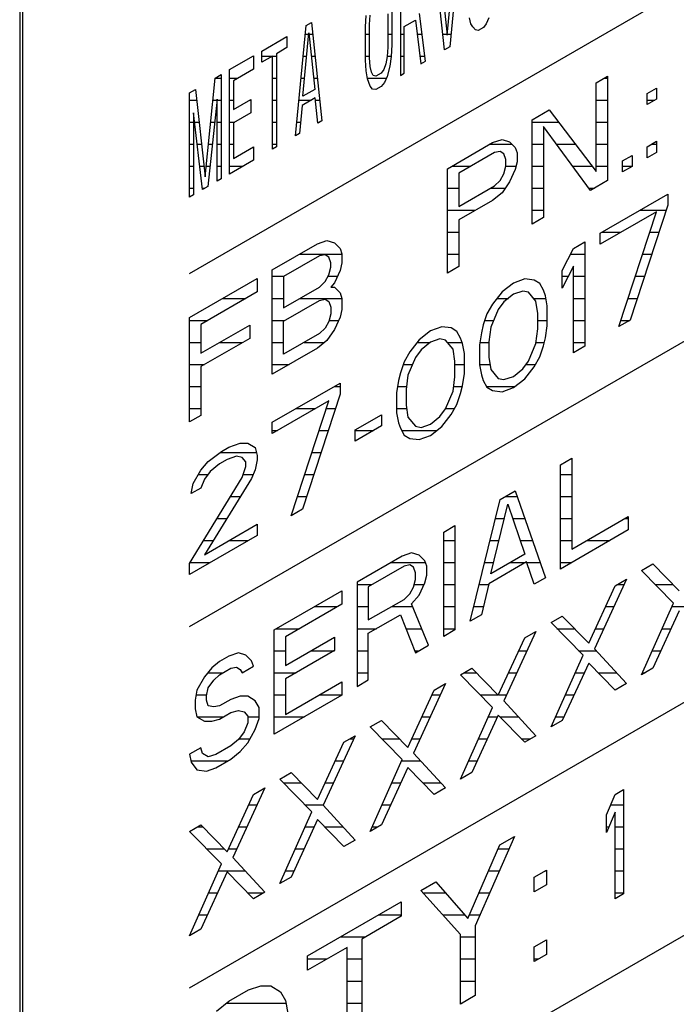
# Model space of a CAD drawing. Header units: millimetres. Extents: x 0 to 5600, y -1552 to 3960.
# Tile 137 of 199: x 4513 to 4530, y 2528 to 2553. Entities that reach past the tile are written whole.
import ezdxf

# ---------------------------------------------------------------- set-up
doc = ezdxf.new("R2010")
doc.units = ezdxf.units.MM
doc.header["$LTSCALE"] = 308
doc.layers.get('0').update_dxf_attribs({"linetype": 'CONTINUOUS'})

msp = doc.modelspace()

# ---------------------------------------------------------------- linework, layer by layer
at = {"color": 7, "linetype": 'Continuous'}
for p, q in [((4517.555, 2546.238), (4543.986, 2561.498)), ((4513.241, 2557.301), (4513.241, 2521.375)), ((4513.312, 2557.261), (4513.312, 2521.334)), ((4524.107, 2552.298), (4524.341, 2554.749)), ((4524.442, 2554.807), (4524.174, 2551.998)), ((4523.872, 2554.478), (4524.107, 2552.298)), ((4524.04, 2551.921), (4523.772, 2554.42)), ((4522.917, 2553.926), (4522.917, 2551.273)), ((4522.029, 2552.51), (4522.046, 2552.802)), ((4522.129, 2552.568), (4522.146, 2552.804)), ((4522.599, 2552.839), (4522.599, 2551.992)), ((4522.699, 2552.897), (4522.699, 2552.05)), ((4523.554, 2551.64), (4523.403, 2552.852)), ((4524.71, 2552.59), (4524.676, 2552.74)), ((4525.162, 2552.739), (4525.095, 2552.587)), ((4517.555, 2537.256), (4543.986, 2552.516)), ((4520.253, 2549.734), (4520.521, 2552.543)), ((4520.521, 2552.543), (4520.655, 2552.62)), ((4520.655, 2552.62), (4520.923, 2550.121)), ((4522.029, 2551.663), (4522.029, 2552.51)), ((4522.129, 2551.721), (4522.129, 2552.568)), ((4523.018, 2552.516), (4523.302, 2552.681)), ((4523.018, 2551.331), (4523.018, 2552.516)), ((4523.302, 2552.681), (4523.436, 2551.573)), ((4524.76, 2552.506), (4524.71, 2552.59)), ((4524.827, 2552.432), (4524.76, 2552.506)), ((4525.028, 2552.492), (4524.894, 2552.414)), ((4525.095, 2552.587), (4525.028, 2552.492)), ((4519.398, 2551.895), (4520.035, 2552.262)), ((4520.035, 2552.262), (4520.035, 2551.98)), ((4520.437, 2550.744), (4520.588, 2552.356)), ((4520.588, 2552.356), (4520.739, 2550.918)), ((4524.894, 2552.414), (4524.827, 2552.432)), ((4520.035, 2551.98), (4519.767, 2551.825)), ((4522.599, 2551.992), (4522.582, 2551.757)), ((4522.699, 2552.05), (4522.682, 2551.758)), ((4524.174, 2551.998), (4524.04, 2551.921)), ((4518.577, 2551.421), (4519.18, 2551.769)), ((4519.18, 2551.769), (4519.18, 2551.43)), ((4519.398, 2551.612), (4519.398, 2551.895)), ((4519.666, 2551.767), (4519.398, 2551.612)), ((4519.666, 2549.396), (4519.666, 2551.767)), ((4519.767, 2551.825), (4519.767, 2549.454)), ((4522.146, 2551.505), (4522.129, 2551.721)), ((4522.582, 2551.757), (4522.548, 2551.568)), ((4522.682, 2551.758), (4522.649, 2551.513)), ((4522.046, 2551.391), (4522.029, 2551.663)), ((4522.18, 2551.355), (4522.146, 2551.505)), ((4522.548, 2551.568), (4522.498, 2551.426)), ((4522.649, 2551.513), (4522.582, 2551.249)), ((4523.436, 2551.573), (4523.554, 2551.64)), ((4517.957, 2548.691), (4518.208, 2551.208)), ((4518.208, 2551.208), (4518.359, 2551.295)), ((4518.359, 2551.295), (4518.359, 2548.641)), ((4518.577, 2548.767), (4518.577, 2551.421)), ((4519.18, 2551.43), (4518.678, 2551.14)), ((4522.079, 2551.184), (4522.046, 2551.391)), ((4522.23, 2551.271), (4522.18, 2551.355)), ((4522.297, 2551.254), (4522.23, 2551.271)), ((4522.431, 2551.331), (4522.297, 2551.254)), ((4522.498, 2551.426), (4522.431, 2551.331)), ((4522.582, 2551.249), (4522.515, 2551.097)), ((4522.917, 2551.273), (4523.018, 2551.331)), ((4527.896, 2551.086), (4528.183, 2551.251)), ((4528.183, 2551.251), (4528.183, 2548.598)), ((4518.678, 2551.14), (4518.678, 2550.406)), ((4522.146, 2550.997), (4522.079, 2551.184)), ((4522.213, 2550.923), (4522.146, 2550.997)), ((4522.431, 2550.992), (4522.297, 2550.915)), ((4522.515, 2551.097), (4522.431, 2550.992)), ((4527.896, 2548.827), (4527.896, 2551.086)), ((4529.189, 2550.816), (4529.428, 2550.954)), ((4529.428, 2550.954), (4529.428, 2550.672)), ((4517.555, 2550.831), (4517.706, 2550.918)), ((4517.555, 2548.177), (4517.555, 2550.831)), ((4517.706, 2550.918), (4517.957, 2548.691)), ((4520.755, 2550.702), (4520.42, 2550.509)), ((4520.739, 2550.918), (4520.437, 2550.744)), ((4520.822, 2550.063), (4520.755, 2550.702)), ((4522.297, 2550.915), (4522.213, 2550.923)), ((4529.189, 2550.533), (4529.189, 2550.816)), ((4518.259, 2550.672), (4518.024, 2548.448)), ((4518.259, 2548.583), (4518.259, 2550.672)), ((4518.678, 2550.406), (4519.113, 2550.658)), ((4519.113, 2550.658), (4519.113, 2550.319)), ((4520.42, 2550.509), (4520.353, 2549.793)), ((4529.428, 2550.672), (4529.189, 2550.533)), ((4517.655, 2550.324), (4517.655, 2548.235)), ((4517.89, 2548.37), (4517.655, 2550.324)), ((4519.113, 2550.319), (4518.678, 2550.067)), ((4526.268, 2550.146), (4526.699, 2550.395)), ((4526.699, 2550.395), (4527.896, 2548.827)), ((4518.678, 2550.067), (4518.678, 2549.164)), ((4520.923, 2550.121), (4520.822, 2550.063)), ((4526.268, 2547.492), (4526.268, 2550.146)), ((4527.753, 2548.349), (4526.556, 2549.973)), ((4526.556, 2549.973), (4526.556, 2547.658)), ((4520.353, 2549.793), (4520.253, 2549.734)), ((4518.678, 2549.164), (4519.18, 2549.454)), ((4519.18, 2549.454), (4519.18, 2549.115)), ((4519.767, 2549.454), (4519.666, 2549.396)), ((4524.114, 2548.902), (4525.263, 2549.565)), ((4525.263, 2549.565), (4525.502, 2549.647)), ((4525.502, 2549.647), (4525.694, 2549.588)), ((4525.694, 2549.588), (4525.837, 2549.445)), ((4525.837, 2549.445), (4525.885, 2549.304)), ((4529.189, 2549.461), (4529.428, 2549.599)), ((4529.189, 2549.178), (4529.189, 2549.461)), ((4529.428, 2549.599), (4529.428, 2549.316)), ((4525.311, 2549.311), (4524.401, 2548.785)), ((4525.454, 2549.337), (4525.311, 2549.311)), ((4525.55, 2549.279), (4525.454, 2549.337)), ((4525.598, 2549.138), (4525.55, 2549.279)), ((4525.885, 2549.304), (4525.885, 2549.078)), ((4528.566, 2549.101), (4528.806, 2549.239)), ((4528.806, 2549.239), (4528.806, 2548.957)), ((4529.428, 2549.316), (4529.189, 2549.178)), ((4519.18, 2549.115), (4518.577, 2548.767)), ((4525.55, 2548.771), (4525.598, 2548.968)), ((4525.598, 2548.968), (4525.598, 2549.138)), ((4525.885, 2549.078), (4525.837, 2548.881)), ((4528.566, 2548.819), (4528.566, 2549.101)), ((4528.806, 2548.957), (4528.566, 2548.819)), ((4524.114, 2546.248), (4524.114, 2548.902)), ((4524.401, 2548.785), (4524.401, 2547.939)), ((4525.454, 2548.603), (4525.55, 2548.771)), ((4525.837, 2548.881), (4525.694, 2548.572)), ((4518.024, 2548.448), (4517.89, 2548.37)), ((4518.359, 2548.641), (4518.259, 2548.583)), ((4524.401, 2547.939), (4525.311, 2548.464)), ((4525.311, 2548.464), (4525.454, 2548.603)), ((4525.694, 2548.572), (4525.502, 2548.292)), ((4528.183, 2548.598), (4527.753, 2548.349)), ((4517.655, 2548.235), (4517.555, 2548.177)), ((4525.502, 2548.292), (4525.263, 2548.097)), ((4527.992, 2547.262), (4529.716, 2548.258)), ((4529.716, 2548.258), (4529.716, 2547.975)), ((4525.263, 2548.097), (4524.401, 2547.6)), ((4529.716, 2547.975), (4528.758, 2545.051)), ((4529.428, 2547.809), (4527.992, 2546.98)), ((4528.471, 2544.885), (4529.428, 2547.809)), ((4524.401, 2547.6), (4524.401, 2546.414)), ((4526.556, 2547.658), (4526.268, 2547.492)), ((4527.992, 2546.98), (4527.992, 2547.262)), ((4519.661, 2546.331), (4520.81, 2546.995)), ((4520.81, 2546.995), (4521.05, 2547.076)), ((4521.05, 2547.076), (4521.241, 2547.018)), ((4521.241, 2547.018), (4521.385, 2546.875)), ((4527.322, 2546.875), (4527.609, 2547.041)), ((4527.609, 2547.041), (4527.609, 2544.388)), ((4521.002, 2546.71), (4520.858, 2546.684)), ((4521.098, 2546.652), (4521.002, 2546.71)), ((4521.385, 2546.875), (4521.433, 2546.733)), ((4521.433, 2546.733), (4521.433, 2546.507)), ((4527.034, 2546.314), (4527.322, 2546.875)), ((4520.858, 2546.684), (4519.949, 2546.158)), ((4521.146, 2546.511), (4521.098, 2546.652)), ((4521.146, 2546.398), (4521.146, 2546.511)), ((4521.433, 2546.507), (4521.385, 2546.31)), ((4519.661, 2543.678), (4519.661, 2546.331)), ((4521.002, 2546.032), (4521.098, 2546.201)), ((4521.098, 2546.201), (4521.146, 2546.398)), ((4521.385, 2546.31), (4521.241, 2546.001)), ((4524.401, 2546.414), (4524.114, 2546.248)), ((4527.322, 2546.424), (4527.034, 2545.863)), ((4527.034, 2545.863), (4527.034, 2546.314)), ((4527.322, 2544.222), (4527.322, 2546.424)), ((4517.555, 2545.115), (4519.278, 2546.11)), ((4519.278, 2546.11), (4519.278, 2545.771)), ((4519.949, 2546.158), (4519.949, 2545.368)), ((4520.858, 2545.893), (4521.002, 2546.032)), ((4521.241, 2546.001), (4521.146, 2545.89)), ((4525.79, 2545.991), (4525.502, 2545.769)), ((4526.077, 2546.1), (4525.79, 2545.991)), ((4526.316, 2546.069), (4526.077, 2546.1)), ((4526.46, 2545.983), (4526.316, 2546.069)), ((4526.556, 2545.812), (4526.46, 2545.983)), ((4519.278, 2545.771), (4517.842, 2544.942)), ((4519.949, 2545.368), (4520.858, 2545.893)), ((4521.146, 2545.89), (4521.241, 2545.888)), ((4521.241, 2545.888), (4521.385, 2545.745)), ((4521.385, 2545.745), (4521.433, 2545.604)), ((4525.502, 2545.769), (4525.263, 2545.461)), ((4525.79, 2545.709), (4525.55, 2545.514)), ((4526.029, 2545.79), (4525.79, 2545.709)), ((4526.173, 2545.76), (4526.029, 2545.79)), ((4526.364, 2545.532), (4526.173, 2545.76)), ((4526.604, 2545.67), (4526.556, 2545.812)), ((4519.949, 2545.029), (4520.858, 2545.554)), ((4520.858, 2545.554), (4521.002, 2545.581)), ((4521.002, 2545.581), (4521.098, 2545.523)), ((4521.098, 2545.523), (4521.146, 2545.381)), ((4521.433, 2545.604), (4521.433, 2545.321)), ((4525.263, 2545.461), (4525.119, 2545.209)), ((4525.55, 2545.514), (4525.407, 2545.318)), ((4526.412, 2545.221), (4526.364, 2545.532)), ((4526.651, 2545.416), (4526.604, 2545.67)), ((4521.146, 2545.212), (4521.098, 2545.015)), ((4521.146, 2545.381), (4521.146, 2545.212)), ((4521.433, 2545.321), (4521.385, 2545.124)), ((4525.119, 2545.209), (4525.024, 2544.928)), ((4525.407, 2545.318), (4525.215, 2544.869)), ((4526.412, 2544.826), (4526.412, 2545.221)), ((4526.651, 2544.908), (4526.651, 2545.416)), ((4517.555, 2542.461), (4517.555, 2545.115)), ((4517.842, 2544.942), (4517.842, 2544.208)), ((4519.949, 2544.182), (4519.949, 2545.029)), ((4521.098, 2545.015), (4521.002, 2544.847)), ((4521.385, 2545.124), (4521.241, 2544.816)), ((4528.758, 2545.051), (4528.471, 2544.885)), ((4514.726, 2520.518), (4556.729, 2544.768)), ((4517.842, 2544.208), (4519.087, 2544.927)), ((4519.087, 2544.927), (4519.087, 2544.588)), ((4520.858, 2544.707), (4519.949, 2544.182)), ((4521.002, 2544.847), (4520.858, 2544.707)), ((4521.241, 2544.816), (4521.05, 2544.536)), ((4523.683, 2544.775), (4523.396, 2544.552)), ((4523.97, 2544.884), (4523.683, 2544.775)), ((4524.21, 2544.853), (4523.97, 2544.884)), ((4524.353, 2544.766), (4524.21, 2544.853)), ((4524.449, 2544.596), (4524.353, 2544.766)), ((4524.976, 2544.731), (4524.928, 2544.421)), ((4525.024, 2544.928), (4524.976, 2544.731)), ((4525.215, 2544.869), (4525.167, 2544.502)), ((4526.364, 2544.459), (4526.412, 2544.826)), ((4526.604, 2544.598), (4526.651, 2544.908)), ((4519.087, 2544.588), (4517.842, 2543.869)), ((4521.05, 2544.536), (4520.81, 2544.341)), ((4523.396, 2544.552), (4523.156, 2544.245)), ((4523.683, 2544.492), (4523.444, 2544.298)), ((4523.922, 2544.574), (4523.683, 2544.492)), ((4524.066, 2544.544), (4523.922, 2544.574)), ((4524.258, 2544.316), (4524.066, 2544.544)), ((4524.497, 2544.454), (4524.449, 2544.596)), ((4524.545, 2544.2), (4524.497, 2544.454)), ((4525.167, 2544.502), (4525.167, 2544.107)), ((4526.173, 2544.01), (4526.364, 2544.459)), ((4526.556, 2544.401), (4526.604, 2544.598)), ((4520.81, 2544.341), (4519.661, 2543.678)), ((4523.156, 2544.245), (4523.013, 2543.993)), ((4523.444, 2544.298), (4523.3, 2544.102)), ((4524.305, 2544.005), (4524.258, 2544.316)), ((4524.545, 2543.691), (4524.545, 2544.2)), ((4524.928, 2544.421), (4524.928, 2543.913)), ((4526.46, 2544.12), (4526.556, 2544.401)), ((4527.609, 2544.388), (4527.322, 2544.222)), ((4523.013, 2543.993), (4522.917, 2543.711)), ((4523.3, 2544.102), (4523.109, 2543.653)), ((4524.305, 2543.61), (4524.305, 2544.005)), ((4525.167, 2544.107), (4525.215, 2543.796)), ((4526.029, 2543.814), (4526.173, 2544.01)), ((4526.316, 2543.867), (4526.46, 2544.12)), ((4517.842, 2543.869), (4517.842, 2542.627)), ((4522.917, 2543.711), (4522.869, 2543.514)), ((4524.497, 2543.381), (4524.545, 2543.691)), ((4524.928, 2543.913), (4524.976, 2543.658)), ((4525.215, 2543.796), (4525.407, 2543.568)), ((4525.79, 2543.62), (4526.029, 2543.814)), ((4526.077, 2543.56), (4526.316, 2543.867)), ((4519.661, 2542.453), (4521.385, 2543.448)), ((4521.385, 2543.448), (4521.385, 2543.166)), ((4522.869, 2543.514), (4522.821, 2543.204)), ((4523.109, 2543.653), (4523.061, 2543.286)), ((4524.258, 2543.243), (4524.305, 2543.61)), ((4524.976, 2543.658), (4525.024, 2543.516)), ((4525.024, 2543.516), (4525.119, 2543.346)), ((4525.407, 2543.568), (4525.55, 2543.538)), ((4525.55, 2543.538), (4525.79, 2543.62)), ((4525.79, 2543.337), (4526.077, 2543.56)), ((4517.555, 2528.071), (4543.986, 2543.331)), ((4522.821, 2543.204), (4522.821, 2542.696)), ((4523.061, 2543.286), (4523.061, 2542.891)), ((4524.066, 2542.794), (4524.258, 2543.243)), ((4524.353, 2542.903), (4524.449, 2543.184)), ((4524.449, 2543.184), (4524.497, 2543.381)), ((4525.119, 2543.346), (4525.263, 2543.259)), ((4525.263, 2543.259), (4525.502, 2543.228)), ((4525.502, 2543.228), (4525.79, 2543.337)), ((4521.098, 2543), (4519.661, 2542.171)), ((4520.14, 2540.076), (4521.098, 2543)), ((4521.385, 2543.166), (4520.427, 2540.241)), ((4522.821, 2542.696), (4522.869, 2542.442)), ((4523.061, 2542.891), (4523.109, 2542.58)), ((4523.922, 2542.598), (4524.066, 2542.794)), ((4524.21, 2542.651), (4524.353, 2542.903)), ((4517.842, 2542.627), (4517.555, 2542.461)), ((4519.661, 2542.171), (4519.661, 2542.453)), ((4521.768, 2542.258), (4522.438, 2542.645)), ((4522.438, 2542.645), (4522.438, 2542.362)), ((4522.869, 2542.442), (4522.917, 2542.3)), ((4523.109, 2542.58), (4523.3, 2542.352)), ((4523.683, 2542.403), (4523.922, 2542.598)), ((4523.97, 2542.343), (4524.21, 2542.651)), ((4522.438, 2542.362), (4521.768, 2541.975)), ((4521.768, 2541.975), (4521.768, 2542.258)), ((4522.917, 2542.3), (4523.013, 2542.129)), ((4523.3, 2542.352), (4523.444, 2542.322)), ((4523.444, 2542.322), (4523.683, 2542.403)), ((4523.683, 2542.121), (4523.97, 2542.343)), ((4523.013, 2542.129), (4523.156, 2542.043)), ((4523.156, 2542.043), (4523.396, 2542.012)), ((4523.396, 2542.012), (4523.683, 2542.121)), ((4518.034, 2541.457), (4518.369, 2541.707)), ((4518.369, 2541.707), (4518.56, 2541.817)), ((4518.56, 2541.817), (4518.847, 2541.926)), ((4518.847, 2541.926), (4519.039, 2541.924)), ((4519.039, 2541.924), (4519.23, 2541.809)), ((4519.23, 2541.809), (4519.278, 2541.611)), ((4517.842, 2541.233), (4518.034, 2541.457)), ((4518.512, 2541.507), (4518.321, 2541.397)), ((4518.752, 2541.589), (4518.512, 2541.507)), ((4518.895, 2541.559), (4518.752, 2541.589)), ((4518.991, 2541.445), (4518.895, 2541.559)), ((4518.991, 2541.332), (4518.991, 2541.445)), ((4519.278, 2541.498), (4519.23, 2541.244)), ((4519.278, 2541.611), (4519.278, 2541.498)), ((4526.987, 2541.375), (4527.274, 2541.541)), ((4527.274, 2541.541), (4527.274, 2539.226)), ((4517.651, 2540.897), (4517.842, 2541.233)), ((4518.081, 2541.202), (4517.938, 2541.006)), ((4518.321, 2541.397), (4518.081, 2541.202)), ((4518.895, 2541.051), (4518.991, 2541.332)), ((4519.23, 2541.244), (4519.135, 2541.02)), ((4526.987, 2538.721), (4526.987, 2541.375)), ((4517.555, 2538.865), (4518.895, 2541.051)), ((4517.938, 2541.006), (4517.842, 2540.781)), ((4519.135, 2541.02), (4517.938, 2539.086)), ((4517.603, 2540.643), (4517.651, 2540.897)), ((4517.842, 2540.781), (4517.603, 2540.643)), ((4525.454, 2540.49), (4525.837, 2540.711)), ((4525.837, 2540.711), (4526.604, 2538.5)), ((4524.688, 2537.394), (4525.454, 2540.49)), ((4520.427, 2540.241), (4520.14, 2540.076)), ((4525.215, 2538.602), (4525.646, 2540.375)), ((4525.646, 2540.375), (4526.077, 2539.099)), ((4527.274, 2539.226), (4528.71, 2540.055)), ((4528.71, 2540.055), (4528.71, 2539.716)), ((4517.938, 2539.086), (4519.278, 2539.86)), ((4519.278, 2539.86), (4519.278, 2539.578)), ((4524.018, 2539.661), (4524.305, 2539.827)), ((4524.305, 2539.827), (4524.305, 2537.173)), ((4528.71, 2539.716), (4526.987, 2538.721)), ((4519.278, 2539.578), (4517.555, 2538.583)), ((4524.018, 2537.007), (4524.018, 2539.661)), ((4522.965, 2539.053), (4521.816, 2538.389)), ((4523.204, 2539.135), (4522.965, 2539.053)), ((4523.396, 2539.076), (4523.204, 2539.135)), ((4523.539, 2538.933), (4523.396, 2539.076)), ((4523.587, 2538.791), (4523.539, 2538.933)), ((4526.077, 2539.099), (4525.215, 2538.602)), ((4517.555, 2538.583), (4517.555, 2538.865)), ((4523.013, 2538.798), (4522.103, 2538.273)), ((4523.156, 2538.825), (4523.013, 2538.798)), ((4523.252, 2538.767), (4523.156, 2538.825)), ((4523.3, 2538.625), (4523.252, 2538.767)), ((4523.587, 2538.565), (4523.587, 2538.791)), ((4526.125, 2538.901), (4525.167, 2538.348)), ((4526.316, 2538.334), (4526.125, 2538.901)), ((4529.045, 2538.685), (4529.332, 2538.851)), ((4529.859, 2537.856), (4529.045, 2538.685)), ((4529.332, 2538.851), (4530.003, 2538.165)), ((4523.252, 2538.259), (4523.3, 2538.456)), ((4523.3, 2538.456), (4523.3, 2538.625)), ((4523.539, 2538.368), (4523.587, 2538.565)), ((4526.604, 2538.5), (4526.316, 2538.334)), ((4528.662, 2538.464), (4527.848, 2536.695)), ((4528.375, 2538.298), (4528.662, 2538.464)), ((4521.816, 2538.389), (4521.816, 2535.736)), ((4522.103, 2538.273), (4522.103, 2537.426)), ((4523.156, 2538.091), (4523.252, 2538.259)), ((4523.396, 2538.059), (4523.539, 2538.368)), ((4525.167, 2538.348), (4524.976, 2537.56)), ((4527.705, 2536.838), (4528.375, 2538.298)), ((4519.709, 2537.173), (4521.433, 2538.168)), ((4521.433, 2538.168), (4521.433, 2537.83)), ((4522.103, 2537.426), (4523.013, 2537.951)), ((4523.013, 2537.951), (4523.156, 2538.091)), ((4523.204, 2537.836), (4523.396, 2538.059)), ((4521.433, 2537.83), (4519.997, 2537)), ((4523.635, 2536.786), (4523.204, 2537.836)), ((4529.045, 2536.031), (4529.859, 2537.856)), ((4522.103, 2537.087), (4522.917, 2537.557)), ((4522.917, 2537.557), (4523.3, 2536.593)), ((4524.976, 2537.56), (4524.688, 2537.394)), ((4526.747, 2537.358), (4527.034, 2537.524)), ((4527.034, 2537.524), (4527.705, 2536.838)), ((4530.003, 2537.657), (4529.332, 2536.197)), ((4519.709, 2534.52), (4519.709, 2537.173)), ((4524.305, 2537.173), (4524.018, 2537.007)), ((4527.561, 2536.529), (4526.747, 2537.358)), ((4519.997, 2537), (4519.997, 2536.266)), ((4519.997, 2536.266), (4521.241, 2536.985)), ((4521.241, 2536.985), (4521.241, 2536.646)), ((4522.103, 2535.902), (4522.103, 2537.087)), ((4525.407, 2535.511), (4526.077, 2536.971)), ((4526.364, 2537.137), (4525.55, 2535.369)), ((4526.077, 2536.971), (4526.364, 2537.137)), ((4523.3, 2536.593), (4523.635, 2536.786)), ((4527.848, 2536.695), (4528.662, 2535.81)), ((4518.56, 2536.51), (4518.321, 2536.372)), ((4518.8, 2536.592), (4518.56, 2536.51)), ((4518.991, 2536.533), (4518.8, 2536.592)), ((4519.135, 2536.39), (4518.991, 2536.533)), ((4521.241, 2536.646), (4519.997, 2535.928)), ((4526.747, 2534.705), (4527.561, 2536.529)), ((4518.129, 2536.205), (4517.938, 2535.981)), ((4518.321, 2536.372), (4518.129, 2536.205)), ((4518.321, 2536.033), (4518.608, 2536.199)), ((4518.608, 2536.199), (4518.752, 2536.225)), ((4518.752, 2536.225), (4518.847, 2536.168)), ((4518.895, 2536.082), (4519.183, 2536.248)), ((4519.183, 2536.248), (4519.135, 2536.39)), ((4524.449, 2536.031), (4524.736, 2536.197)), ((4524.736, 2536.197), (4525.407, 2535.511)), ((4527.705, 2536.33), (4527.034, 2534.87)), ((4528.375, 2535.644), (4527.705, 2536.33)), ((4529.332, 2536.197), (4529.045, 2536.031)), ((4517.938, 2535.981), (4517.746, 2535.645)), ((4518.177, 2535.893), (4518.321, 2536.033)), ((4518.847, 2536.168), (4518.895, 2536.082)), ((4519.997, 2535.928), (4519.997, 2535.024)), ((4525.263, 2535.203), (4524.449, 2536.031)), ((4517.986, 2535.501), (4518.034, 2535.698)), ((4518.034, 2535.698), (4518.177, 2535.893)), ((4519.997, 2535.024), (4521.433, 2535.853)), ((4521.433, 2535.853), (4521.433, 2535.515)), ((4521.816, 2535.736), (4522.103, 2535.902)), ((4524.066, 2535.81), (4523.252, 2534.042)), ((4523.779, 2535.644), (4524.066, 2535.81)), ((4528.662, 2535.81), (4528.375, 2535.644)), ((4517.746, 2535.645), (4517.698, 2535.391)), ((4517.986, 2535.388), (4517.986, 2535.501)), ((4518.847, 2535.49), (4518.608, 2535.408)), ((4519.039, 2535.488), (4518.847, 2535.49)), ((4519.23, 2535.372), (4519.039, 2535.488)), ((4521.433, 2535.515), (4519.709, 2534.52)), ((4523.109, 2534.185), (4523.779, 2535.644)), ((4517.698, 2535.391), (4517.698, 2535.165)), ((4518.034, 2535.246), (4517.986, 2535.388)), ((4518.177, 2535.216), (4518.034, 2535.246)), ((4518.321, 2535.242), (4518.177, 2535.216)), ((4518.608, 2535.408), (4518.321, 2535.242)), ((4519.326, 2535.202), (4519.23, 2535.372)), ((4519.326, 2534.92), (4519.326, 2535.202)), ((4524.449, 2533.378), (4525.263, 2535.203)), ((4525.55, 2535.369), (4526.364, 2534.483)), ((4517.698, 2535.165), (4517.746, 2534.967)), ((4517.746, 2534.967), (4517.938, 2534.852)), ((4518.321, 2534.904), (4518.608, 2535.07)), ((4518.608, 2535.07), (4518.8, 2535.124)), ((4518.8, 2535.124), (4518.943, 2535.094)), ((4518.943, 2535.094), (4519.039, 2534.98)), ((4519.039, 2534.98), (4519.039, 2534.81)), ((4519.23, 2534.638), (4519.326, 2534.92)), ((4525.407, 2535.003), (4524.736, 2533.544)), ((4526.077, 2534.318), (4525.407, 2535.003)), ((4517.938, 2534.852), (4518.129, 2534.85)), ((4518.129, 2534.85), (4518.321, 2534.904)), ((4519.039, 2534.81), (4518.943, 2534.585)), ((4522.151, 2534.705), (4522.438, 2534.87)), ((4522.965, 2533.876), (4522.151, 2534.705)), ((4522.438, 2534.87), (4523.109, 2534.185)), ((4527.034, 2534.87), (4526.747, 2534.705)), ((4518.943, 2534.585), (4518.8, 2534.39)), ((4519.039, 2534.302), (4519.23, 2534.638)), ((4521.768, 2534.483), (4520.954, 2532.715)), ((4521.481, 2534.318), (4521.768, 2534.483)), ((4526.364, 2534.483), (4526.077, 2534.318)), ((4517.842, 2534.176), (4517.555, 2534.01)), ((4517.89, 2534.034), (4517.842, 2534.176)), ((4518.608, 2534.223), (4518.225, 2534.001)), ((4518.8, 2534.39), (4518.608, 2534.223)), ((4518.847, 2534.079), (4519.039, 2534.302)), ((4520.81, 2532.858), (4521.481, 2534.318)), ((4517.555, 2534.01), (4517.603, 2533.812)), ((4518.034, 2533.947), (4517.89, 2534.034)), ((4518.225, 2534.001), (4518.034, 2533.947)), ((4518.608, 2533.884), (4518.847, 2534.079)), ((4523.252, 2534.042), (4524.066, 2533.157)), ((4517.603, 2533.812), (4517.746, 2533.612)), ((4518.225, 2533.663), (4518.608, 2533.884)), ((4522.151, 2532.051), (4522.965, 2533.876)), ((4523.109, 2533.677), (4522.438, 2532.217)), ((4523.779, 2532.991), (4523.109, 2533.677)), ((4517.746, 2533.612), (4517.986, 2533.581)), ((4517.986, 2533.581), (4518.225, 2533.663)), ((4519.853, 2533.378), (4520.14, 2533.544)), ((4520.14, 2533.544), (4520.81, 2532.858)), ((4524.736, 2533.544), (4524.449, 2533.378)), ((4520.667, 2532.549), (4519.853, 2533.378)), ((4518.512, 2531.531), (4519.183, 2532.991)), ((4519.47, 2533.157), (4518.656, 2531.388)), ((4519.183, 2532.991), (4519.47, 2533.157)), ((4524.066, 2533.157), (4523.779, 2532.991)), ((4528.161, 2532.472), (4528.377, 2532.992)), ((4528.377, 2532.992), (4528.592, 2533.116)), ((4528.592, 2533.116), (4528.592, 2530.463)), ((4520.954, 2532.715), (4521.768, 2531.83)), ((4519.853, 2530.724), (4520.667, 2532.549)), ((4528.377, 2532.54), (4528.161, 2532.02)), ((4528.161, 2532.02), (4528.161, 2532.472)), ((4528.377, 2530.338), (4528.377, 2532.54)), ((4517.555, 2532.051), (4517.842, 2532.217)), ((4517.842, 2532.217), (4518.512, 2531.531)), ((4520.81, 2532.35), (4520.14, 2530.89)), ((4521.481, 2531.664), (4520.81, 2532.35)), ((4522.438, 2532.217), (4522.151, 2532.051)), ((4518.369, 2531.222), (4517.555, 2532.051)), ((4525.819, 2531.923), (4524.817, 2529.647)), ((4525.443, 2531.706), (4525.819, 2531.923)), ((4521.768, 2531.83), (4521.481, 2531.664)), ((4524.63, 2529.834), (4525.443, 2531.706)), ((4517.555, 2529.397), (4518.369, 2531.222)), ((4518.656, 2531.388), (4519.47, 2530.503)), ((4518.512, 2531.023), (4517.842, 2529.563)), ((4519.183, 2530.337), (4518.512, 2531.023)), ((4526.32, 2530.883), (4526.633, 2531.064)), ((4526.633, 2531.064), (4526.633, 2530.695)), ((4520.14, 2530.89), (4519.853, 2530.724)), ((4523.44, 2530.55), (4523.816, 2530.767)), ((4523.816, 2530.767), (4524.63, 2529.834)), ((4526.32, 2530.514), (4526.32, 2530.883)), ((4526.633, 2530.695), (4526.32, 2530.514)), ((4519.47, 2530.503), (4519.183, 2530.337)), ((4524.442, 2529.43), (4523.44, 2530.55)), ((4528.592, 2530.463), (4528.377, 2530.338)), ((4520.56, 2528.887), (4522.939, 2530.261)), ((4522.939, 2530.261), (4522.939, 2529.891)), ((4522.939, 2529.891), (4521.937, 2529.313)), ((4517.842, 2529.563), (4517.555, 2529.397)), ((4524.442, 2527.658), (4524.442, 2529.43)), ((4524.817, 2529.647), (4524.817, 2527.875)), ((4521.937, 2529.313), (4521.937, 2526.212)), ((4526.32, 2529.112), (4526.633, 2529.292)), ((4526.633, 2529.292), (4526.633, 2528.923)), ((4521.562, 2529.096), (4520.56, 2528.518)), ((4521.562, 2525.995), (4521.562, 2529.096)), ((4526.32, 2528.742), (4526.32, 2529.112)), ((4526.633, 2528.923), (4526.32, 2528.742)), ((4520.56, 2528.518), (4520.56, 2528.887)), ((4518.557, 2527.73), (4519.057, 2528.019)), ((4519.057, 2528.019), (4519.37, 2528.126)), ((4519.37, 2528.126), (4519.621, 2528.123)), ((4519.621, 2528.123), (4519.871, 2527.973)), ((4519.871, 2527.973), (4519.997, 2527.75)), ((4518.243, 2527.476), (4518.557, 2527.73)), ((4519.997, 2527.75), (4520.059, 2527.416)), ((4524.817, 2527.875), (4524.442, 2527.658))]:
    msp.add_line(p, q, dxfattribs=at)
at = {"color": 2, "linetype": 'Continuous'}
for p, q in [((4520.5, 2552.325), (4520.585, 2552.325)), ((4520.591, 2552.325), (4520.687, 2552.325)), ((4522.029, 2552.325), (4522.129, 2552.325)), ((4522.599, 2552.325), (4522.699, 2552.325)), ((4522.917, 2552.325), (4523.018, 2552.325)), ((4523.345, 2552.325), (4523.469, 2552.325)), ((4523.996, 2552.325), (4524.104, 2552.325)), ((4524.109, 2552.325), (4524.205, 2552.325)), ((4519.173, 2551.765), (4519.18, 2551.765)), ((4519.398, 2551.765), (4519.662, 2551.765)), ((4519.666, 2551.765), (4519.767, 2551.765)), ((4520.446, 2551.765), (4520.532, 2551.765)), ((4520.65, 2551.765), (4520.747, 2551.765)), ((4522.029, 2551.765), (4522.129, 2551.765)), ((4522.582, 2551.765), (4522.683, 2551.765)), ((4522.917, 2551.765), (4523.018, 2551.765)), ((4523.413, 2551.765), (4523.538, 2551.765)), ((4518.208, 2551.205), (4518.359, 2551.205)), ((4518.577, 2551.205), (4518.79, 2551.205)), ((4519.666, 2551.205), (4519.767, 2551.205)), ((4520.393, 2551.205), (4520.48, 2551.205)), ((4520.709, 2551.205), (4520.807, 2551.205)), ((4522.076, 2551.205), (4522.563, 2551.205)), ((4528.103, 2551.205), (4528.183, 2551.205)), ((4517.555, 2550.645), (4517.736, 2550.645)), ((4518.152, 2550.645), (4518.256, 2550.645)), ((4518.259, 2550.645), (4518.359, 2550.645)), ((4518.577, 2550.645), (4518.678, 2550.645)), ((4519.091, 2550.645), (4519.113, 2550.645)), ((4519.666, 2550.645), (4519.767, 2550.645)), ((4520.34, 2550.645), (4520.656, 2550.645)), ((4520.761, 2550.645), (4520.867, 2550.645)), ((4527.896, 2550.645), (4528.183, 2550.645)), ((4529.189, 2550.645), (4529.382, 2550.645)), ((4517.555, 2550.085), (4517.655, 2550.085)), ((4517.684, 2550.085), (4517.8, 2550.085)), ((4518.096, 2550.085), (4518.197, 2550.085)), ((4518.259, 2550.085), (4518.359, 2550.085)), ((4518.577, 2550.085), (4518.708, 2550.085)), ((4519.666, 2550.085), (4519.767, 2550.085)), ((4520.286, 2550.085), (4520.381, 2550.085)), ((4520.82, 2550.085), (4520.86, 2550.085)), ((4526.268, 2550.085), (4526.936, 2550.085)), ((4527.896, 2550.085), (4528.183, 2550.085)), ((4517.555, 2549.525), (4517.655, 2549.525)), ((4517.751, 2549.525), (4517.863, 2549.525)), ((4518.04, 2549.525), (4518.138, 2549.525)), ((4518.259, 2549.525), (4518.359, 2549.525)), ((4518.577, 2549.525), (4518.678, 2549.525)), ((4519.666, 2549.525), (4519.767, 2549.525)), ((4525.193, 2549.525), (4525.758, 2549.525)), ((4526.268, 2549.525), (4526.556, 2549.525)), ((4526.886, 2549.525), (4527.363, 2549.525)), ((4527.896, 2549.525), (4528.183, 2549.525)), ((4529.3, 2549.525), (4529.428, 2549.525)), ((4517.555, 2548.965), (4517.655, 2548.965)), ((4517.819, 2548.965), (4517.926, 2548.965)), ((4517.984, 2548.965), (4518.079, 2548.965)), ((4518.259, 2548.965), (4518.359, 2548.965)), ((4518.577, 2548.965), (4518.92, 2548.965)), ((4524.223, 2548.965), (4524.712, 2548.965)), ((4525.597, 2548.965), (4525.858, 2548.965)), ((4526.268, 2548.965), (4526.556, 2548.965)), ((4527.299, 2548.965), (4527.791, 2548.965)), ((4527.896, 2548.965), (4528.183, 2548.965)), ((4528.566, 2548.965), (4528.806, 2548.965)), ((4517.555, 2548.405), (4517.655, 2548.405)), ((4517.886, 2548.405), (4517.95, 2548.405)), ((4524.114, 2548.405), (4524.401, 2548.405)), ((4525.209, 2548.405), (4525.58, 2548.405)), ((4526.268, 2548.405), (4526.556, 2548.405)), ((4527.711, 2548.405), (4527.849, 2548.405)), ((4524.114, 2547.845), (4524.826, 2547.845)), ((4526.268, 2547.845), (4526.556, 2547.845)), ((4529.001, 2547.845), (4529.673, 2547.845)), ((4524.114, 2547.285), (4524.401, 2547.285)), ((4528.031, 2547.285), (4528.52, 2547.285)), ((4529.256, 2547.285), (4529.489, 2547.285)), ((4520.343, 2546.725), (4521.433, 2546.725)), ((4524.114, 2546.725), (4524.401, 2546.725)), ((4527.245, 2546.725), (4527.609, 2546.725)), ((4529.073, 2546.725), (4529.306, 2546.725)), ((4519.661, 2546.165), (4519.96, 2546.165)), ((4521.077, 2546.165), (4521.317, 2546.165)), ((4527.034, 2546.165), (4527.189, 2546.165)), ((4527.322, 2546.165), (4527.609, 2546.165)), ((4528.89, 2546.165), (4529.123, 2546.165)), ((4518.403, 2545.605), (4518.99, 2545.605)), ((4519.661, 2545.605), (4519.949, 2545.605)), ((4520.359, 2545.605), (4521.432, 2545.605)), ((4525.375, 2545.605), (4525.662, 2545.605)), ((4526.303, 2545.605), (4526.616, 2545.605)), ((4527.322, 2545.605), (4527.609, 2545.605)), ((4528.706, 2545.605), (4528.939, 2545.605)), ((4517.555, 2545.045), (4518.02, 2545.045)), ((4519.661, 2545.045), (4519.976, 2545.045)), ((4521.105, 2545.045), (4521.348, 2545.045)), ((4525.064, 2545.045), (4525.29, 2545.045)), ((4526.412, 2545.045), (4526.651, 2545.045)), ((4527.322, 2545.045), (4527.609, 2545.045)), ((4528.523, 2545.045), (4528.747, 2545.045)), ((4517.555, 2544.485), (4517.842, 2544.485)), ((4518.321, 2544.485), (4518.908, 2544.485)), ((4519.661, 2544.485), (4519.949, 2544.485)), ((4520.473, 2544.485), (4520.987, 2544.485)), ((4523.343, 2544.485), (4523.674, 2544.485)), ((4524.116, 2544.485), (4524.487, 2544.485)), ((4524.938, 2544.485), (4525.167, 2544.485)), ((4526.367, 2544.485), (4526.576, 2544.485)), ((4527.322, 2544.485), (4527.609, 2544.485)), ((4517.555, 2543.925), (4517.938, 2543.925)), ((4519.661, 2543.925), (4520.09, 2543.925)), ((4522.99, 2543.925), (4523.225, 2543.925)), ((4524.305, 2543.925), (4524.545, 2543.925)), ((4524.928, 2543.925), (4525.195, 2543.925)), ((4526.11, 2543.925), (4526.349, 2543.925)), ((4517.555, 2543.365), (4517.842, 2543.365)), ((4521.241, 2543.365), (4521.385, 2543.365)), ((4522.846, 2543.365), (4523.071, 2543.365)), ((4524.273, 2543.365), (4524.493, 2543.365)), ((4525.109, 2543.365), (4525.825, 2543.365)), ((4517.555, 2542.805), (4517.842, 2542.805)), ((4520.271, 2542.805), (4520.76, 2542.805)), ((4521.034, 2542.805), (4521.267, 2542.805)), ((4522.821, 2542.805), (4523.074, 2542.805)), ((4524.071, 2542.805), (4524.297, 2542.805)), ((4519.661, 2542.245), (4519.79, 2542.245)), ((4520.85, 2542.245), (4521.083, 2542.245)), ((4521.768, 2542.245), (4522.235, 2542.245)), ((4522.948, 2542.245), (4523.843, 2542.245)), ((4518.34, 2541.685), (4519.26, 2541.685)), ((4520.667, 2541.685), (4520.9, 2541.685)), ((4517.78, 2541.125), (4518.025, 2541.125)), ((4518.921, 2541.125), (4519.18, 2541.125)), ((4520.484, 2541.125), (4520.717, 2541.125)), ((4526.987, 2541.125), (4527.274, 2541.125)), ((4518.597, 2540.565), (4518.853, 2540.565)), ((4520.3, 2540.565), (4520.533, 2540.565)), ((4525.584, 2540.565), (4525.888, 2540.565)), ((4526.987, 2540.565), (4527.274, 2540.565)), ((4518.254, 2540.005), (4518.506, 2540.005)), ((4525.334, 2540.005), (4525.556, 2540.005)), ((4525.771, 2540.005), (4526.082, 2540.005)), ((4526.987, 2540.005), (4527.274, 2540.005)), ((4528.623, 2540.005), (4528.71, 2540.005)), ((4517.91, 2539.445), (4518.16, 2539.445)), ((4518.559, 2539.445), (4519.048, 2539.445)), ((4524.018, 2539.445), (4524.305, 2539.445)), ((4525.196, 2539.445), (4525.42, 2539.445)), ((4525.96, 2539.445), (4526.276, 2539.445)), ((4526.987, 2539.445), (4527.274, 2539.445)), ((4527.653, 2539.445), (4528.24, 2539.445)), ((4517.567, 2538.885), (4518.078, 2538.885)), ((4522.674, 2538.885), (4523.556, 2538.885)), ((4524.018, 2538.885), (4524.305, 2538.885)), ((4525.057, 2538.885), (4525.284, 2538.885)), ((4525.705, 2538.885), (4526.097, 2538.885)), ((4526.13, 2538.885), (4526.47, 2538.885)), ((4526.987, 2538.885), (4527.27, 2538.885)), ((4521.816, 2538.325), (4522.193, 2538.325)), ((4523.268, 2538.325), (4523.519, 2538.325)), ((4524.018, 2538.325), (4524.305, 2538.325)), ((4524.919, 2538.325), (4525.162, 2538.325)), ((4528.422, 2538.325), (4528.598, 2538.325)), ((4529.399, 2538.325), (4529.847, 2538.325)), ((4520.734, 2537.765), (4521.321, 2537.765)), ((4521.816, 2537.765), (4522.103, 2537.765)), ((4522.69, 2537.765), (4523.233, 2537.765)), ((4524.018, 2537.765), (4524.305, 2537.765)), ((4524.78, 2537.765), (4525.025, 2537.765)), ((4528.13, 2537.765), (4528.341, 2537.765)), ((4529.818, 2537.765), (4530.383, 2537.765)), ((4519.764, 2537.205), (4520.351, 2537.205)), ((4521.816, 2537.205), (4522.307, 2537.205)), ((4523.057, 2537.205), (4523.463, 2537.205)), ((4524.018, 2537.205), (4524.305, 2537.205)), ((4526.898, 2537.205), (4527.346, 2537.205)), ((4527.873, 2537.205), (4528.083, 2537.205)), ((4529.569, 2537.205), (4529.795, 2537.205)), ((4519.709, 2536.645), (4519.997, 2536.645)), ((4520.652, 2536.645), (4521.239, 2536.645)), ((4521.816, 2536.645), (4522.103, 2536.645)), ((4523.279, 2536.645), (4523.39, 2536.645)), ((4525.927, 2536.645), (4526.138, 2536.645)), ((4527.448, 2536.645), (4527.895, 2536.645)), ((4529.319, 2536.645), (4529.538, 2536.645)), ((4518.027, 2536.085), (4518.411, 2536.085)), ((4518.894, 2536.085), (4518.9, 2536.085)), ((4519.709, 2536.085), (4520.269, 2536.085)), ((4521.816, 2536.085), (4522.103, 2536.085)), ((4524.542, 2536.085), (4524.846, 2536.085)), ((4525.67, 2536.085), (4525.88, 2536.085)), ((4527.363, 2536.085), (4527.592, 2536.085)), ((4527.944, 2536.085), (4528.41, 2536.085)), ((4529.069, 2536.085), (4529.138, 2536.085)), ((4517.724, 2535.525), (4517.992, 2535.525)), ((4519.709, 2535.525), (4519.997, 2535.525)), ((4520.864, 2535.525), (4521.433, 2535.525)), ((4523.724, 2535.525), (4523.935, 2535.525)), ((4524.947, 2535.525), (4525.393, 2535.525)), ((4525.413, 2535.525), (4525.622, 2535.525)), ((4527.113, 2535.525), (4527.335, 2535.525)), ((4517.75, 2534.965), (4518.427, 2534.965)), ((4519.039, 2534.965), (4519.326, 2534.965)), ((4519.709, 2534.965), (4520.48, 2534.965)), ((4523.467, 2534.965), (4523.677, 2534.965)), ((4525.157, 2534.965), (4525.389, 2534.965)), ((4525.444, 2534.965), (4525.921, 2534.965)), ((4526.863, 2534.965), (4527.078, 2534.965)), ((4518.811, 2534.405), (4519.098, 2534.405)), ((4521.632, 2534.405), (4521.732, 2534.405)), ((4522.445, 2534.405), (4522.893, 2534.405)), ((4523.21, 2534.405), (4523.419, 2534.405)), ((4524.907, 2534.405), (4525.132, 2534.405)), ((4525.992, 2534.405), (4526.228, 2534.405)), ((4517.595, 2533.845), (4518.541, 2533.845)), ((4521.264, 2533.845), (4521.474, 2533.845)), ((4522.951, 2533.845), (4523.433, 2533.845)), ((4524.657, 2533.845), (4524.875, 2533.845)), ((4519.944, 2533.285), (4520.393, 2533.285)), ((4521.006, 2533.285), (4521.216, 2533.285)), ((4522.701, 2533.285), (4522.929, 2533.285)), ((4523.491, 2533.285), (4523.948, 2533.285)), ((4519.061, 2532.725), (4519.271, 2532.725)), ((4520.494, 2532.725), (4520.959, 2532.725)), ((4522.452, 2532.725), (4522.672, 2532.725)), ((4528.266, 2532.725), (4528.592, 2532.725)), ((4517.752, 2532.165), (4517.893, 2532.165)), ((4518.803, 2532.165), (4519.013, 2532.165)), ((4520.495, 2532.165), (4520.726, 2532.165)), ((4520.991, 2532.165), (4521.46, 2532.165)), ((4522.202, 2532.165), (4522.348, 2532.165)), ((4528.161, 2532.165), (4528.221, 2532.165)), ((4528.377, 2532.165), (4528.592, 2532.165)), ((4517.993, 2531.605), (4518.44, 2531.605)), ((4518.546, 2531.605), (4518.756, 2531.605)), ((4520.246, 2531.605), (4520.468, 2531.605)), ((4525.399, 2531.605), (4525.679, 2531.605)), ((4528.377, 2531.605), (4528.592, 2531.605)), ((4518.29, 2531.045), (4518.972, 2531.045)), ((4519.996, 2531.045), (4520.211, 2531.045)), ((4525.156, 2531.045), (4525.433, 2531.045)), ((4526.599, 2531.045), (4526.633, 2531.045)), ((4528.377, 2531.045), (4528.592, 2531.045)), ((4518.04, 2530.485), (4518.265, 2530.485)), ((4519.038, 2530.485), (4519.438, 2530.485)), ((4523.498, 2530.485), (4524.061, 2530.485)), ((4524.913, 2530.485), (4525.186, 2530.485)), ((4528.377, 2530.485), (4528.592, 2530.485)), ((4517.79, 2529.925), (4518.008, 2529.925)), ((4522.358, 2529.925), (4522.939, 2529.925)), ((4523.999, 2529.925), (4524.55, 2529.925)), ((4524.669, 2529.925), (4524.94, 2529.925)), ((4521.388, 2529.365), (4522.027, 2529.365)), ((4524.442, 2529.365), (4524.817, 2529.365)), ((4520.56, 2528.805), (4521.057, 2528.805)), ((4521.562, 2528.805), (4521.937, 2528.805)), ((4524.442, 2528.805), (4524.817, 2528.805)), ((4526.32, 2528.805), (4526.428, 2528.805)), ((4521.562, 2528.245), (4521.937, 2528.245)), ((4524.442, 2528.245), (4524.817, 2528.245)), ((4518.501, 2527.685), (4520.009, 2527.685)), ((4521.562, 2527.685), (4521.937, 2527.685)), ((4524.442, 2527.685), (4524.488, 2527.685))]:
    msp.add_line(p, q, dxfattribs=at)

doc.saveas('drawing.dxf')
